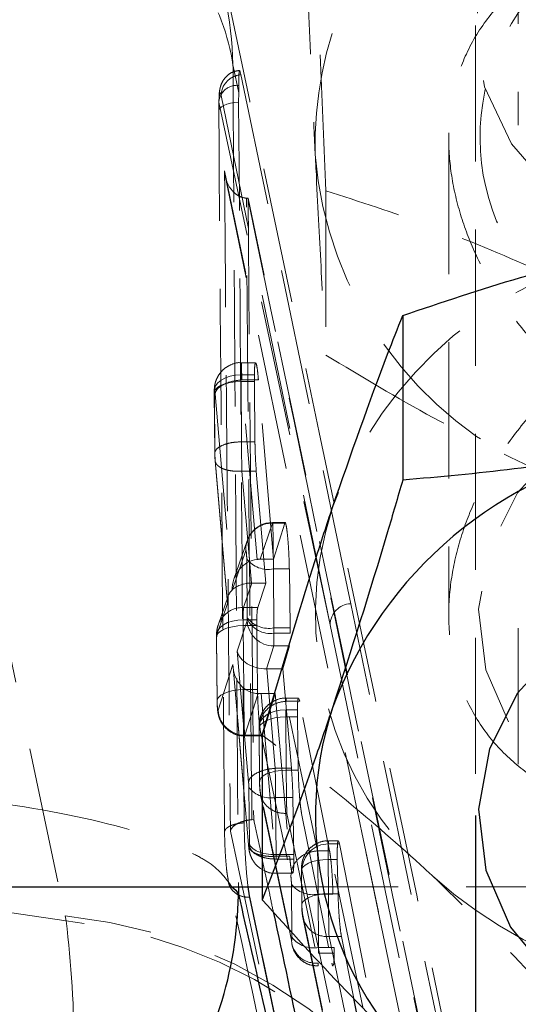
# Model space of a CAD drawing. Header units: millimetres. Extents: x 60 to 704, y 20 to 284.
# Tile 28 of 38: x 303.63 to 308.29, y 257.18 to 266.37. Entities that reach past the tile are written whole.
import ezdxf

# ---------------------------------------------------------------- set-up
doc = ezdxf.new("R2010")
doc.units = ezdxf.units.MM
doc.linetypes.add('HIDDEN', pattern=[1.905, 1.27, -0.635])

msp = doc.modelspace()

# ---------------------------------------------------------------- linework, layer by layer
at = {"color": 7, "linetype": 'HIDDEN', "lineweight": 18}
for p, q in [((301.3719, 270.7494), (304.0588, 258.0058)), ((308.2909, 267.5999), (308.2909, 265.3849)), ((307.8909, 266.3146), (307.8909, 258.9434)), ((305.6794, 265.6868), (305.6264, 265.9355)), ((305.7008, 265.8568), (305.6896, 265.8963)), ((305.6802, 265.7557), (305.6794, 265.6868)), ((305.5161, 265.6628), (306.5333, 260.7217)), ((305.6792, 265.5999), (305.6794, 265.6868)), ((305.4948, 265.6004), (306.5333, 260.7217)), ((307.6409, 265.2635), (307.6409, 260.8125)), ((305.7457, 264.0012), (305.5472, 264.9571)), ((305.5541, 264.9108), (305.7505, 263.9598)), ((306.4946, 264.7728), (306.4946, 263.2375)), ((305.751, 264.7032), (305.7652, 264.7027)), ((305.7652, 264.7027), (305.7667, 264.7027)), ((305.7667, 264.7027), (305.8201, 258.9043)), ((307.473, 256.5253), (305.7667, 264.7027)), ((306.5108, 260.3165), (305.7457, 264.0012)), ((305.838, 263.1678), (305.7035, 263.1678)), ((305.7011, 263.0555), (305.8259, 263.0555)), ((305.7011, 262.9931), (305.7063, 262.4299)), ((305.7011, 262.9931), (305.8258, 262.9931)), ((305.7084, 263.0076), (305.7085, 263.0077)), ((305.8529, 261.3323), (305.7084, 263.0076)), ((305.7085, 263.0077), (305.8639, 263.0077)), ((305.8259, 263.0555), (305.8258, 262.9931)), ((305.8258, 262.9931), (305.8314, 262.4299)), ((306.0033, 261.3336), (305.8639, 263.0077)), ((305.4511, 262.885), (305.4563, 262.3224)), ((305.4521, 262.8761), (305.4521, 262.8868)), ((305.4573, 262.3136), (305.4521, 262.8761)), ((305.4595, 262.8775), (305.6178, 261.0414)), ((305.7063, 262.4299), (305.7063, 262.4299)), ((305.7063, 262.4299), (305.8314, 262.4299)), ((305.4596, 262.2532), (305.574, 260.9366)), ((305.5763, 260.9209), (305.4597, 262.2635)), ((305.7086, 262.1559), (305.7993, 261.1118)), ((305.7086, 262.1559), (305.7087, 262.1559)), ((305.7087, 262.1559), (305.844, 262.1559)), ((305.844, 262.1559), (305.9322, 261.1118)), ((305.9955, 261.6707), (305.8791, 261.3336)), ((305.9955, 261.6707), (306.1089, 261.6707)), ((306.1127, 261.6764), (305.9962, 261.6764)), ((306.1089, 261.6707), (306.0033, 261.3336)), ((305.7592, 261.507), (305.6351, 261.1475)), ((305.6178, 261.0414), (305.7465, 261.4142)), ((305.7545, 261.3376), (305.7596, 260.7873)), ((305.8791, 261.3336), (306.0033, 261.3336)), ((306.0086, 260.6925), (306.0035, 261.2429)), ((306.0035, 261.2429), (306.1525, 261.2429)), ((306.1608, 260.6925), (306.1525, 261.2429)), ((305.8026, 261.1118), (305.7238, 260.8834)), ((305.8026, 261.1118), (305.9322, 261.1118)), ((305.9322, 261.1118), (305.8575, 260.8834)), ((305.5805, 260.9891), (305.4875, 260.7196)), ((305.4748, 260.6268), (305.5763, 260.9209)), ((305.7238, 260.8834), (305.8575, 260.8834)), ((305.7596, 260.7873), (305.7596, 260.7787)), ((305.7581, 260.7577), (305.6667, 260.4757)), ((305.7222, 260.7694), (305.849, 260.7694)), ((305.7222, 260.7139), (305.7277, 260.118)), ((305.7222, 260.7139), (305.8491, 260.7139)), ((305.7596, 260.7787), (305.7581, 260.7577)), ((305.849, 260.7694), (305.8491, 260.7139)), ((305.8491, 260.7139), (305.8555, 260.118)), ((306.0086, 260.6925), (306.1608, 260.6925)), ((306.1612, 260.6434), (306.1608, 260.6925)), ((306.5333, 260.7217), (307.9175, 254.0467)), ((308.2909, 260.6911), (308.2909, 259.0649)), ((305.4722, 260.6057), (305.4777, 260.0098)), ((305.4732, 260.6065), (305.4748, 260.6268)), ((305.4732, 260.5967), (305.4732, 260.6065)), ((305.4787, 260.0009), (305.4732, 260.5967)), ((306.0086, 260.6434), (306.1612, 260.6434)), ((305.9377, 260.3101), (306.0071, 260.5242)), ((306.0071, 260.5242), (306.1539, 260.5242)), ((306.0908, 260.3101), (306.1539, 260.5242)), ((305.6667, 260.4757), (305.7719, 259.2543)), ((305.6259, 260.3509), (305.4868, 259.9248)), ((305.7718, 258.6706), (305.6259, 260.3509)), ((305.627, 260.3264), (305.7718, 258.6602)), ((306.021, 259.3828), (305.9411, 260.3101)), ((305.9411, 260.3101), (306.0908, 260.3101)), ((306.1715, 259.3828), (306.0908, 260.3101)), ((305.7277, 260.118), (305.8555, 260.118)), ((305.7358, 259.6912), (305.8628, 260.0801)), ((305.889, 260.0798), (306.0212, 260.0798)), ((305.889, 260.0798), (306.0209, 258.5618)), ((305.9005, 259.6912), (306.0212, 260.0798)), ((306.0212, 260.0798), (306.1554, 258.5618)), ((306.2389, 260.037), (306.1216, 260.037)), ((306.1236, 260.0084), (306.1237, 260.0084)), ((306.4155, 258.6126), (306.1236, 260.0084)), ((306.1237, 260.0084), (306.2492, 260.0084)), ((306.2492, 260.0084), (306.2409, 260.0355)), ((306.5283, 258.6126), (306.2492, 260.0084)), ((306.1193, 259.9283), (306.2277, 259.9283)), ((306.1193, 259.862), (306.1238, 259.3654)), ((306.1193, 259.862), (306.228, 259.862)), ((306.2277, 259.9283), (306.228, 259.862)), ((306.228, 259.862), (306.2361, 259.3654)), ((305.8746, 259.7706), (306.1665, 258.375)), ((305.735, 259.6849), (305.8962, 259.6849)), ((305.7358, 259.6912), (305.9005, 259.6912)), ((305.8693, 259.7539), (305.8739, 259.2572)), ((305.8702, 259.745), (305.8703, 259.7565)), ((305.8748, 259.2482), (305.8702, 259.745)), ((306.7162, 259.3275), (306.674, 259.5307)), ((306.0209, 259.3828), (306.021, 259.3828)), ((306.021, 259.3828), (306.1715, 259.3828)), ((306.1238, 259.3654), (306.2361, 259.3654)), ((307.9046, 253.6311), (306.7162, 259.3275)), ((306.7251, 259.2867), (307.9064, 253.6218)), ((305.7743, 259.2048), (305.7791, 258.6809)), ((306.1721, 257.7803), (305.8802, 259.176)), ((305.8845, 259.136), (306.1764, 257.7404)), ((306.0282, 258.5772), (306.0233, 259.1101)), ((306.0233, 259.1101), (306.1856, 259.1101)), ((306.1942, 258.5772), (306.1856, 259.1101)), ((306.1292, 258.9608), (306.1292, 258.9608)), ((306.1292, 258.9608), (306.4211, 257.565)), ((306.2669, 258.9608), (306.5501, 257.565)), ((305.8201, 258.9043), (305.8028, 258.9034)), ((305.7791, 258.6809), (305.7791, 258.6601)), ((306.6101, 258.7057), (306.5175, 258.7057)), ((306.5193, 258.6775), (306.62, 258.6775)), ((306.8383, 257.1523), (306.5193, 258.6775)), ((306.6145, 258.699), (306.62, 258.6775)), ((306.62, 258.6775), (306.944, 257.0478)), ((306.0282, 258.5351), (306.0281, 258.5772)), ((306.0281, 258.5772), (306.0282, 258.5772)), ((306.0282, 258.5772), (306.1942, 258.5772)), ((306.1945, 258.5351), (306.1942, 258.5772)), ((306.4155, 258.6125), (306.4155, 258.6126)), ((306.4155, 258.6126), (306.5283, 258.6126)), ((304.0682, 257.9595), (300.3314, 258.5124)), ((306.0209, 258.5618), (306.0208, 258.5617)), ((306.0209, 258.5618), (306.1554, 258.5618)), ((306.0282, 258.5351), (306.1945, 258.5351)), ((306.0282, 258.5351), (306.0282, 258.5351)), ((306.5153, 258.5328), (306.5183, 258.2126)), ((306.5153, 258.5328), (306.6006, 258.5328)), ((306.6074, 258.2126), (306.6006, 258.5328)), ((306.0259, 258.403), (306.1828, 258.403)), ((306.2663, 258.4156), (306.2653, 258.4245)), ((306.2653, 258.4245), (306.2683, 258.1043)), ((306.2663, 258.4156), (306.2703, 258.4397)), ((306.2693, 258.0954), (306.2663, 258.4156)), ((306.2703, 258.4397), (306.6718, 256.5199)), ((306.1718, 258.3025), (306.1764, 257.8058)), ((305.8999, 258.2755), (314.3316, 258.2755)), ((306.4254, 257.7111), (306.4208, 258.2077)), ((306.4208, 258.2077), (306.5598, 258.2077)), ((306.5183, 258.2126), (306.6074, 258.2126)), ((305.7816, 258.1788), (305.7817, 258.1785)), ((305.7816, 258.1788), (305.7827, 258.1788)), ((306.2741, 258.0289), (306.2693, 258.0954)), ((306.4632, 257.1251), (306.2741, 258.0289)), ((304.0588, 258.0058), (304.0682, 257.9595)), ((306.2784, 257.989), (306.4636, 257.1038)), ((306.1764, 257.8058), (306.1764, 257.7961)), ((306.5231, 257.8137), (306.6901, 257.0152)), ((306.5231, 257.8137), (306.6388, 257.8137)), ((306.7552, 257.2343), (306.6388, 257.8137)), ((306.4254, 257.7111), (306.5703, 257.7111)), ((306.4254, 257.6573), (306.571, 257.6573)), ((306.571, 257.6573), (306.5703, 257.7111))]:
    msp.add_line(p, q, dxfattribs=at)
at = {"color": 7, "linetype": 'Continuous', "lineweight": 25}
for p, q in [((307.2109, 263.6072), (307.2109, 262.0719)), ((305.8999, 259.6916), (305.8999, 258.1563)), ((307.8909, 258.9434), (307.8909, 237.8803)), ((303.5159, 258.2755), (305.8999, 258.2755)), ((305.7801, 258.1915), (305.7676, 258.2755)), ((305.7827, 258.1788), (305.7801, 258.1915)), ((307.8909, 248.2685), (305.7827, 258.1788)), ((306.7991, 257.0157), (306.7552, 257.2343))]:
    msp.add_line(p, q, dxfattribs=at)
at = {"color": 8, "linetype": 'Continuous', "lineweight": 25}
msp.add_line((305.6765, 258.2755), (305.677, 258.2087), dxfattribs=at)
at = {"color": 7, "linetype": 'HIDDEN', "lineweight": 18, "flags": 128}
for points in [[(310.3909, 264.1043), (309.7438, 264.1796), (309.1409, 264.4005), (308.6231, 264.7517), (308.2258, 265.2095), (307.9761, 265.7425), (307.8909, 266.3146), (307.9761, 266.8866), (308.2258, 267.4197), (308.6231, 267.8775), (309.1409, 268.2287), (309.7438, 268.4495), (310.3909, 268.5249), (311.0379, 268.4495), (311.6409, 268.2287), (312.1587, 267.8775), (312.556, 267.4197), (312.8057, 266.8866), (312.8909, 266.3146), (312.8057, 265.7425), (312.556, 265.2095), (312.1587, 264.7517), (311.6409, 264.4005), (311.0379, 264.1796), (310.3909, 264.1043)], [(306.726, 260.9189), (306.6959, 261.0638), (306.5652, 261.693), (306.0427, 264.2091), (305.7008, 265.8568)], [(305.4938, 265.5052), (305.4945, 265.5222), (305.5029, 265.5389), (305.5187, 265.5546), (305.5413, 265.5687), (305.5699, 265.5807), (305.6032, 265.5901), (305.6401, 265.5966), (305.6792, 265.5999)], [(305.7011, 263.0555), (305.6497, 263.0527), (305.6004, 263.0432), (305.5555, 263.0275), (305.5168, 263.0063), (305.486, 262.9804), (305.4644, 262.951), (305.4529, 262.9194), (305.4521, 262.8868)], [(305.7011, 262.9931), (305.6496, 262.9904), (305.6003, 262.9834), (305.5554, 262.9722), (305.5167, 262.9573), (305.4859, 262.9395), (305.4643, 262.9194), (305.4529, 262.898), (305.4521, 262.8761)], [(309.6894, 258.7175), (310.3266, 258.6284), (310.9682, 258.6881), (311.5705, 258.8926), (312.0923, 259.228), (312.4982, 259.6713), (312.7605, 260.1924), (312.8613, 260.7557), (312.7938, 261.323), (312.5625, 261.8554), (312.1832, 262.3168), (311.6818, 262.6756), (311.0924, 262.9075), (310.4552, 262.9967), (309.8136, 262.9369), (309.2113, 262.7324), (308.6895, 262.3971), (308.2836, 261.9538), (308.0213, 261.4327), (307.9205, 260.8693), (307.988, 260.3021), (308.2193, 259.7697), (308.5986, 259.3083), (309.1, 258.9494), (309.6894, 258.7175)], [(307.6769, 256.3403), (307.4285, 257.5365), (306.726, 260.9189)], [(305.7222, 260.7694), (305.6707, 260.7666), (305.6215, 260.7574), (305.5765, 260.7422), (305.5378, 260.7217), (305.507, 260.6968), (305.4854, 260.6684), (305.474, 260.6379), (305.4732, 260.6065)], [(305.4732, 260.5967), (305.474, 260.6187), (305.4854, 260.6402), (305.507, 260.6603), (305.5378, 260.6781), (305.5765, 260.693), (305.6214, 260.7042), (305.6707, 260.7113), (305.7222, 260.7139)], [(305.4787, 260.0009), (305.4795, 260.0228), (305.4909, 260.0443), (305.5125, 260.0643), (305.5433, 260.0822), (305.582, 260.097), (305.627, 260.1082), (305.6762, 260.1153), (305.7277, 260.118)], [(305.8702, 259.745), (305.871, 259.7669), (305.8825, 259.7883), (305.904, 259.8084), (305.9349, 259.8262), (305.9736, 259.8411), (306.0185, 259.8523), (306.0678, 259.8594), (306.1193, 259.862)], [(305.8703, 259.7565), (305.8711, 259.7898), (305.8826, 259.822), (305.9042, 259.852), (305.935, 259.8783), (305.9737, 259.8999), (306.0186, 259.9158), (306.0678, 259.9255), (306.1193, 259.9283)], [(305.8748, 259.2482), (305.8756, 259.2702), (305.8871, 259.2916), (305.9086, 259.3117), (305.9394, 259.3296), (305.9782, 259.3444), (306.0231, 259.3556), (306.0724, 259.3627), (306.1238, 259.3654)], [(306.2653, 258.4245), (306.2671, 258.4375), (306.2785, 258.459), (306.3001, 258.4791), (306.3309, 258.497), (306.3696, 258.5118), (306.4146, 258.523), (306.4638, 258.5301), (306.5153, 258.5328)], [(306.2693, 258.0954), (306.2701, 258.1173), (306.2815, 258.1388), (306.3031, 258.1589), (306.3339, 258.1768), (306.3726, 258.1916), (306.4175, 258.2028), (306.4668, 258.2099), (306.5183, 258.2126)]]:
    msp.add_lwpolyline(points, dxfattribs=at)
at = {"color": 7, "linetype": 'Continuous', "lineweight": 25, "flags": 128}
msp.add_lwpolyline([(311.5705, 257.0235), (312.0923, 257.3588), (312.4982, 257.8021), (312.7605, 258.3232), (312.8613, 258.8866), (312.7938, 259.4538), (312.5625, 259.9862), (312.1832, 260.4476), (311.6818, 260.8065), (311.0924, 261.0384), (310.4552, 261.1275), (309.8136, 261.0678), (309.2113, 260.8633), (308.6895, 260.5279), (308.2836, 260.0846), (308.0213, 259.5635), (307.9205, 259.0002), (307.988, 258.433), (308.2193, 257.9005), (308.5986, 257.4391), (309.1, 257.0803)], dxfattribs=at)
at = {"color": 7, "linetype": 'HIDDEN', "lineweight": 18}
for centre, radius, start, end in [((309.7615, 265.2135), 3.3684, 129.82353, 181.7535), ((309.994, 265.2723), 2.0606, 114.55466, 215.0061), ((305.6626, 265.5884), 0.1683, 84.01312, 175.90415), ((309.9195, 265.3835), 3.5354, 184.42949, 247.08096), ((310.1458, 260.4841), 3.8296, 100.37017, 159.6419), ((309.6535, 260.812), 3.2568, 162.03825, 228.36889), ((305.9897, 261.4273), 0.2435, 88.62581, 183.08006), ((305.9562, 261.4933), 0.2548, 217.66617, 280.6985), ((305.7179, 260.6399), 0.2435, 88.62412, 183.08012), ((306.7344, 260.7179), 0.2012, 92.41232, 178.90039), ((305.9613, 260.9429), 0.2548, 217.65169, 280.69742), ((306.0089, 260.7757), 0.2515, 184.08648, 269.58311), ((305.9742, 260.8769), 0.236, 204.5935, 278.3958), ((305.7376, 259.9426), 0.2515, 184.07366, 269.58299), ((305.976, 259.3605), 0.2548, 217.66721, 280.69742), ((306.5191, 258.4284), 0.2491, 89.95576, 177.38683), ((306.3736, 258.4582), 0.2549, 217.65426, 280.66775), ((310.3852, 261.611), 4.3401, 228.15652, 282.51111), ((306.5024, 258.0414), 0.2286, 183.11588, 275.19969), ((303.5971, 253.3822), 4.6465, 3.7406, 84.29816), ((303.5758, 253.2852), 4.7002, 12.22121, 83.98645), ((306.4004, 257.7927), 0.2286, 183.11575, 275.19907), ((306.3781, 257.9614), 0.2548, 217.64689, 280.69706)]:
    msp.add_arc(centre, radius, start, end, dxfattribs=at)
at = {"color": 7, "linetype": 'Continuous', "lineweight": 25}
for centre, radius, start, end in [((310.1458, 258.6149), 3.8296, 100.37017, 159.6419), ((309.6535, 258.9428), 3.2568, 162.03825, 228.36889)]:
    msp.add_arc(centre, radius, start, end, dxfattribs=at)
at = {"color": 7, "linetype": 'HIDDEN', "lineweight": 18}
for centre, major_axis, ratio, start_param, end_param in [((305.7056, 262.8655), (-0.0023, 0.3014), 0.013077, 0.888809, 1.13354), ((305.8669, 261.0527), (0.0345, 0.279), 0.883974, 0.194999, 1.719779), ((305.8843, 261.1031), (0.2491, -0.0299), 0.917376, 1.700988, 1.805836), ((305.8253, 260.9322), (0.2509, -0.031), 0.705376, 1.761103, 3.377446), ((305.727, 260.5842), (-0.0025, 0.3049), 0.013809, 0.194358, 0.918013), ((305.7269, 260.5855), (-0.0024, 0.3031), 0.013433, 0.919164, 1.13303), ((306.0038, 260.8218), (-0.0025, 0.3051), 0.013832, 4.087681, 4.274671), ((306.0039, 260.8211), (-0.0024, 0.3033), 0.013471, 3.346681, 4.085942), ((305.9157, 260.4869), (0.2509, -0.0287), 0.695252, 3.368014, 4.879271), ((305.8749, 260.3621), (0.0322, 0.2806), 0.880023, 1.711405, 3.222741), ((305.9355, 260.2571), (0.2508, 0.0012), 0.211198, 1.547407, 1.560842), ((305.8948, 260.1326), (0.2508, 0.0013), 0.210497, 4.583154, 4.688162), ((306.1238, 259.7345), (-0.0023, 0.3013), 0.013045, 0.871946, 1.133609), ((306.0281, 258.6922), (0.25, 0.0013), 0.459713, 3.227748, 4.709859), ((306.5197, 258.4057), (-0.0023, 0.3), 0.012773, 5.845991, 7.416426), ((306.5227, 258.0855), (-0.0023, 0.3), 0.012773, 1.13324, 2.704417), ((306.4205, 257.8404), (-0.0025, 0.3052), 0.013856, 4.068709, 4.274626)]:
    msp.add_ellipse(centre, major_axis=major_axis, ratio=ratio, start_param=start_param, end_param=end_param, dxfattribs=at)
for points, knots in [([(306.4946, 264.7728), (306.4772, 265.1751), (306.4422, 265.9884), (306.3902, 267.0847), (306.3405, 268.0463), (306.3101, 268.5821), (306.2947, 268.8525)], [0, 0, 0, 0, 0.264595, 0.534927, 0.765333, 1, 1, 1, 1]), ([(304.2162, 267.8005), (304.2219, 267.7979), (304.6923, 267.5853), (305.0184, 267.1886), (305.461, 266.5594), (305.5876, 266.2172), (305.626, 265.9383), (305.6264, 265.9355)], [0, 0, 0, 0, 0.0061445, 0.5024208, 0.5934086, 0.995826, 1, 1, 1, 1]), ([(306.2947, 267.3172), (306.3109, 266.9393), (306.3437, 266.1765), (306.3776, 265.4679), (306.3946, 265.1104)], [0, 0, 0, 0, 0.495458, 1, 1, 1, 1]), ([(313.1409, 265.2635), (313.1347, 265.3853), (313.1221, 265.6327), (313.0219, 265.9687), (312.866, 266.2722), (312.6525, 266.5391), (312.3811, 266.7704), (312.046, 266.9663), (311.6467, 267.1215), (311.2243, 267.2208), (310.8063, 267.274), (310.417, 267.2913), (310.0232, 267.2778), (309.6439, 267.2337), (309.2823, 267.1586), (308.9321, 267.048), (308.5964, 266.893), (308.2796, 266.6797), (308.0047, 266.4034), (307.7986, 266.0696), (307.6716, 265.6903), (307.6291, 265.3029), (307.659, 264.9088), (307.7478, 264.5321), (307.8932, 264.1597), (308.0933, 263.7952), (308.3521, 263.4419), (308.6771, 263.1067), (309.0661, 262.8077), (309.4828, 262.6006), (309.7803, 262.4922), (309.9218, 262.4745), (309.9346, 262.4729)], [0, 0, 0, 0, 0.032679, 0.06639, 0.09905, 0.13254, 0.167638, 0.203562, 0.242395, 0.282491, 0.312593, 0.343542, 0.37366, 0.404671, 0.434756, 0.465493, 0.500489, 0.536294, 0.575266, 0.615525, 0.651726, 0.689294, 0.7211, 0.75386, 0.785351, 0.817597, 0.852406, 0.888029, 0.926705, 0.966594, 0.996986, 1, 1, 1, 1]), ([(305.6264, 265.9355), (305.6263, 265.9403), (305.6155, 266.3689), (305.5155, 266.7878), (305.4167, 267.2021)], [0, 0, 0, 0, 0.011215, 1, 1, 1, 1]), ([(307.7478, 256.2791), (307.7007, 256.5014), (306.9552, 260.0251), (306.2156, 263.5464), (305.5227, 266.8455)], [0, 0, 0, 0, 0.063088, 1, 1, 1, 1]), ([(305.6264, 265.9355), (305.6341, 264.6416), (305.6492, 262.0875), (305.6675, 259.5349), (305.6765, 258.2755)], [0, 0, 0, 0, 0.506613, 1, 1, 1, 1]), ([(305.6874, 265.8959), (305.6656, 265.8923), (305.6239, 265.8852), (305.5742, 265.8512), (305.5398, 265.8127), (305.519, 265.7745), (305.5077, 265.7408), (305.5008, 265.7067), (305.4965, 265.6719), (305.4957, 265.6309), (305.4952, 265.6089)], [0, 0, 0, 0, 0.142815, 0.273982, 0.385786, 0.483928, 0.570855, 0.662297, 0.819106, 1, 1, 1, 1]), ([(305.5161, 265.6627), (305.519, 265.6875), (305.5246, 265.7371), (305.5713, 265.8012), (305.6334, 265.8435), (305.6802, 265.8528), (305.7008, 265.8568)], [0, 0, 0, 0, 0.264528, 0.529055, 0.793583, 1, 1, 1, 1]), ([(305.6882, 265.8925), (305.6864, 265.8909), (305.6822, 265.8872), (305.6811, 265.828), (305.6804, 265.7729), (305.6802, 265.7557)], [0, 0, 0, 0, 0.347995, 0.796745, 1, 1, 1, 1]), ([(305.4948, 265.6004), (305.4952, 265.6101), (305.4965, 265.6434), (305.5006, 265.6806), (305.5076, 265.6948), (305.5133, 265.6735), (305.5161, 265.6628)], [0, 0, 0, 0, 0.121277, 0.41349, 0.70709, 1, 1, 1, 1]), ([(305.4938, 265.5052), (305.4938, 265.5352), (305.4938, 265.5695), (305.4947, 265.5969), (305.4948, 265.6004)], [0, 0, 0, 0, 0.872725, 1, 1, 1, 1]), ([(305.7307, 258.8736), (305.7297, 258.9959), (305.7244, 259.6079), (305.7058, 261.85), (305.6908, 263.9697), (305.6792, 265.5999)], [0, 0, 0, 0, 0.054586, 0.272931, 1, 1, 1, 1]), ([(305.5477, 258.7781), (305.5466, 258.9006), (305.5411, 259.5126), (305.5216, 261.7549), (305.5059, 263.8748), (305.4938, 265.5052)], [0, 0, 0, 0, 0.054587, 0.272933, 1, 1, 1, 1]), ([(306.3946, 265.1104), (306.397, 265.0623), (306.4149, 264.6977), (306.4488, 264.0438), (306.4792, 263.5079), (306.4946, 263.2375)], [0, 0, 0, 0, 0.070047, 0.530762, 1, 1, 1, 1]), ([(305.5472, 264.9571), (305.5557, 263.9323), (305.5726, 261.8788), (305.5924, 259.8253), (305.6024, 258.7966)], [0, 0, 0, 0, 0.499048, 1, 1, 1, 1]), ([(305.751, 264.7032), (305.7319, 264.7065), (305.6939, 264.713), (305.6381, 264.7498), (305.5848, 264.8131), (305.5561, 264.8876), (305.5485, 264.9393), (305.5473, 264.9562), (305.5472, 264.9571)], [0, 0, 0, 0, 0.157219, 0.313515, 0.542512, 0.851212, 0.992133, 1, 1, 1, 1]), ([(310.5908, 262.886), (310.2353, 263.098), (309.5165, 263.5265), (308.4516, 264.0527), (307.4336, 264.4693), (306.8095, 264.671), (306.4946, 264.7728)], [0, 0, 0, 0, 0.264595, 0.534927, 0.765333, 1, 1, 1, 1]), ([(305.8028, 258.9034), (305.8028, 258.9037), (305.7932, 259.8709), (305.7751, 261.804), (305.7588, 263.7369), (305.751, 264.703), (305.751, 264.7032)], [0, 0, 0, 0, 0.000156, 0.50028, 0.999922, 1, 1, 1, 1]), ([(305.7652, 264.7027), (306.1492, 262.8525), (306.918, 259.1478), (307.6921, 255.4413), (308.08, 253.5855), (308.08, 253.5853)], [0, 0, 0, 0, 0.499409, 0.999939, 1, 1, 1, 1]), ([(310.3909, 258.7898), (310.2535, 258.7931), (309.9742, 258.7998), (309.5715, 258.8541), (309.1907, 258.9415), (308.8319, 259.0681), (308.4968, 259.2414), (308.1915, 259.4729), (307.9341, 259.7681), (307.7517, 260.1161), (307.6505, 260.5034), (307.6308, 260.8912), (307.6802, 261.2824), (307.7857, 261.6567), (307.9473, 262.0264), (308.165, 262.3889), (308.4427, 262.7376), (308.7872, 263.0638), (309.1952, 263.3443), (309.623, 263.5351), (310.0431, 263.6366), (310.4307, 263.6632), (310.8207, 263.6224), (311.1965, 263.5179), (311.5553, 263.3546), (311.904, 263.1311), (312.2374, 262.8436), (312.5489, 262.4865), (312.815, 262.0729), (313.0088, 261.632), (313.1222, 261.1878), (313.1526, 260.7835), (313.1123, 260.4126), (313.0147, 260.0892), (312.8608, 259.7974), (312.6515, 259.5363), (312.3828, 259.3068), (312.0476, 259.1105), (311.6483, 258.9549), (311.2226, 258.8552), (310.7965, 258.7994), (310.5274, 258.793), (310.3909, 258.7898)], [0, 0, 0, 0, 0.02327, 0.0473215, 0.0705672, 0.0943648, 0.1202313, 0.1467179, 0.1749553, 0.2041704, 0.2298177, 0.2564146, 0.2791937, 0.3026275, 0.3256587, 0.349232, 0.3749143, 0.40121, 0.4293945, 0.4585246, 0.4801712, 0.5024314, 0.5240868, 0.5463651, 0.5683277, 0.5907608, 0.6164311, 0.6427081, 0.6709525, 0.700154, 0.72607, 0.7529552, 0.7758433, 0.7994022, 0.8223169, 0.8457755, 0.8712292, 0.8972843, 0.9253974, 0.9544237, 0.976875, 1, 1, 1, 1]), ([(305.7038, 263.1665), (305.7012, 263.1669), (305.6674, 263.1725), (305.6078, 263.1524), (305.5419, 263.1131), (305.4989, 263.0656), (305.4728, 263.0191), (305.4588, 262.9766), (305.4529, 262.9406), (305.4513, 262.9137), (305.4511, 262.8992), (305.451, 262.8936)], [0, 0, 0, 0, 0.0187873, 0.24147, 0.4159753, 0.5619729, 0.6866302, 0.7917524, 0.8764332, 0.9522466, 1, 1, 1, 1]), ([(305.7085, 263.0077), (305.7085, 263.0078), (305.7081, 263.0341), (305.7071, 263.0862), (305.7055, 263.1432), (305.7038, 263.1715), (305.7026, 263.166), (305.701, 263.1275), (305.7022, 263.0819), (305.7011, 263.0555), (305.7011, 263.0555)], [0, 0, 0, 0, 0.000101, 0.150853, 0.322525, 0.491938, 0.659996, 0.82897, 0.999898, 1, 1, 1, 1]), ([(306.4946, 263.2375), (306.8272, 263.0377), (307.4985, 262.6343), (308.1925, 262.2972), (308.5427, 262.1272)], [0, 0, 0, 0, 0.495458, 1, 1, 1, 1]), ([(305.838, 263.1653), (305.836, 263.1639), (305.8316, 263.1609), (305.8275, 263.1194), (305.8264, 263.0751), (305.8259, 263.0555)], [0, 0, 0, 0, 0.318149, 0.699028, 1, 1, 1, 1]), ([(305.8639, 263.0077), (305.8613, 263.0363), (305.856, 263.0935), (305.8471, 263.1508), (305.8418, 263.1618), (305.8391, 263.1673)], [0, 0, 0, 0, 0.333213, 0.666401, 1, 1, 1, 1]), ([(305.7084, 263.0076), (305.6804, 263.0045), (305.6243, 262.9981), (305.5497, 262.9726), (305.493, 262.9387), (305.4701, 262.9103), (305.4616, 262.8899), (305.4604, 262.8829), (305.4595, 262.8775)], [0, 0, 0, 0, 0.22115, 0.442301, 0.663451, 0.884602, 0.91256, 1, 1, 1, 1]), ([(305.4511, 262.9025), (305.4511, 262.901), (305.451, 262.8953), (305.4511, 262.8893), (305.4511, 262.8849)], [0, 0, 0, 0, 0.257456, 1, 1, 1, 1]), ([(305.4521, 262.8868), (305.4522, 262.8911), (305.4525, 262.8996), (305.4535, 262.9062), (305.4549, 262.9072), (305.4565, 262.902), (305.4581, 262.8918), (305.459, 262.882), (305.4595, 262.8775)], [0, 0, 0, 0, 0.166456, 0.332842, 0.501114, 0.673237, 0.848803, 1, 1, 1, 1]), ([(305.7063, 262.4299), (305.6782, 262.4285), (305.6219, 262.4257), (305.5471, 262.407), (305.4902, 262.3798), (305.4624, 262.3509), (305.4554, 262.3283), (305.4568, 262.3175), (305.4573, 262.3136)], [0, 0, 0, 0, 0.203215, 0.40643, 0.609645, 0.812861, 0.93134, 1, 1, 1, 1]), ([(305.7063, 262.4299), (305.7063, 262.4299), (305.7063, 262.4023), (305.7065, 262.362), (305.707, 262.2959), (305.7076, 262.2314), (305.7083, 262.1807), (305.7087, 262.1559), (305.7087, 262.1559)], [0, 0, 0, 0, 0.000212, 0.320884, 0.435627, 0.701914, 0.999788, 1, 1, 1, 1]), ([(305.8314, 262.4299), (305.8318, 262.4066), (305.8327, 262.3512), (305.8368, 262.2535), (305.8416, 262.1888), (305.844, 262.1559)], [0, 0, 0, 0, 0.262495, 0.625374, 1, 1, 1, 1]), ([(305.4562, 262.3344), (305.4563, 262.3261), (305.4564, 262.3067), (305.4576, 262.2776), (305.4591, 262.2602), (305.4596, 262.2539)], [0, 0, 0, 0, 0.321451, 0.757181, 1, 1, 1, 1]), ([(305.4597, 262.2635), (305.4593, 262.2683), (305.4586, 262.2773), (305.458, 262.2893), (305.4575, 262.3014), (305.4574, 262.3084), (305.4573, 262.3136)], [0, 0, 0, 0, 0.2994842, 0.5704847, 0.6862732, 1, 1, 1, 1]), ([(305.7086, 262.1559), (305.6918, 262.1552), (305.6582, 262.1539), (305.6099, 262.1581), (305.5656, 262.1667), (305.5272, 262.1798), (305.4961, 262.1968), (305.4738, 262.217), (305.4603, 262.2395), (305.4599, 262.2555), (305.4597, 262.2635)], [0, 0, 0, 0, 0.125, 0.25, 0.375, 0.5, 0.625, 0.75, 0.875, 1, 1, 1, 1]), ([(305.9965, 261.673), (305.9752, 261.6728), (305.926, 261.6724), (305.86, 261.6401), (305.8075, 261.5946), (305.7785, 261.5522), (305.7653, 261.5237), (305.7611, 261.5122), (305.7601, 261.5097)], [0, 0, 0, 0, 0.206112, 0.475963, 0.693987, 0.879776, 0.973128, 1, 1, 1, 1]), ([(306.0035, 261.2429), (306.0035, 261.243), (306.0035, 261.2738), (306.0032, 261.3413), (306.0023, 261.4441), (306.0009, 261.5405), (305.9994, 261.617), (305.9977, 261.6663), (305.9964, 261.6797), (305.9957, 261.6743), (305.9955, 261.6707), (305.9955, 261.6707)], [0, 0, 0, 0, 0.0000899, 0.1527706, 0.3079937, 0.4545388, 0.6152697, 0.7651597, 0.9174489, 0.9999101, 1, 1, 1, 1]), ([(306.1525, 261.2429), (306.1518, 261.2753), (306.1503, 261.3401), (306.1447, 261.4446), (306.1374, 261.5401), (306.1288, 261.6169), (306.1201, 261.6661), (306.1133, 261.6806), (306.11, 261.6733), (306.1089, 261.6707)], [0, 0, 0, 0, 0.152615, 0.30522, 0.457594, 0.611822, 0.764872, 0.918856, 1, 1, 1, 1]), ([(305.7465, 261.4142), (305.7467, 261.4146), (305.7474, 261.4159), (305.7487, 261.4134), (305.7503, 261.4044), (305.7519, 261.3909), (305.7532, 261.3737), (305.7542, 261.3551), (305.7544, 261.3434), (305.7545, 261.3376)], [0, 0, 0, 0, 0.0814593, 0.2357464, 0.3859431, 0.5441552, 0.6941835, 0.8470913, 1, 1, 1, 1]), ([(305.8575, 260.8834), (305.8555, 260.8735), (305.8515, 260.8537), (305.8495, 260.804), (305.8491, 260.7733), (305.849, 260.7694)], [0, 0, 0, 0, 0.4654895, 0.9310244, 1, 1, 1, 1]), ([(305.4881, 260.7214), (305.4834, 260.7049), (305.4758, 260.6785), (305.4728, 260.6454), (305.4724, 260.6284), (305.4722, 260.6206)], [0, 0, 0, 0, 0.471707, 0.75881, 1, 1, 1, 1]), ([(305.4722, 260.6212), (305.4722, 260.6199), (305.4721, 260.6148), (305.4722, 260.6096), (305.4722, 260.6057)], [0, 0, 0, 0, 0.255843, 1, 1, 1, 1]), ([(305.7277, 260.118), (305.7277, 260.118), (305.7277, 260.0872), (305.7281, 260.0192), (305.7289, 259.9185), (305.7304, 259.8227), (305.7318, 259.746), (305.7336, 259.6955), (305.7349, 259.6815), (305.7356, 259.6872), (305.7358, 259.6912), (305.7358, 259.6912)], [0, 0, 0, 0, 0.00009, 0.152213, 0.308389, 0.443163, 0.610972, 0.7582, 0.911937, 0.99991, 1, 1, 1, 1]), ([(305.8555, 260.118), (305.8561, 260.0858), (305.8573, 260.0213), (305.8628, 259.9175), (305.8702, 259.822), (305.879, 259.7456), (305.8882, 259.6942), (305.8936, 259.6884), (305.8962, 259.6856)], [0, 0, 0, 0, 0.166491, 0.332959, 0.498688, 0.669084, 0.836974, 1, 1, 1, 1]), ([(305.4779, 260.0065), (305.478, 260.0004), (305.4781, 259.9831), (305.4801, 259.95), (305.4837, 259.9121), (305.4913, 259.8706), (305.5117, 259.8165), (305.5512, 259.7586), (305.6187, 259.7091), (305.6853, 259.6836), (305.7248, 259.6876), (305.7348, 259.6886)], [0, 0, 0, 0, 0.0407952, 0.1172785, 0.2021861, 0.3111095, 0.408777, 0.5674855, 0.7494136, 0.9360172, 1, 1, 1, 1]), ([(305.4868, 259.9248), (305.4866, 259.9243), (305.4859, 259.9229), (305.4845, 259.9256), (305.4828, 259.9347), (305.4813, 259.9486), (305.4799, 259.9657), (305.479, 259.9838), (305.4788, 259.9952), (305.4787, 260.0009)], [0, 0, 0, 0, 0.086599, 0.243213, 0.393103, 0.558565, 0.702001, 0.850974, 1, 1, 1, 1]), ([(306.1219, 260.0348), (306.1172, 260.0355), (306.0817, 260.0408), (306.0214, 260.0197), (305.9569, 259.9795), (305.9151, 259.932), (305.8898, 259.8856), (305.8765, 259.8434), (305.8709, 259.8078), (305.8695, 259.783), (305.8693, 259.7705), (305.8692, 259.7669)], [0, 0, 0, 0, 0.0337823, 0.2555213, 0.4301109, 0.5766003, 0.7016567, 0.8064732, 0.8909245, 0.9691986, 1, 1, 1, 1]), ([(305.8746, 259.7706), (305.8756, 259.7866), (305.8781, 259.8294), (305.9077, 259.8952), (305.965, 259.9559), (306.0396, 259.9978), (306.0956, 260.0049), (306.1236, 260.0084)], [0, 0, 0, 0, 0.1343098, 0.3592668, 0.5728446, 0.7864223, 1, 1, 1, 1]), ([(306.1237, 260.0084), (306.1237, 260.0084), (306.1231, 260.0216), (306.1224, 260.0377), (306.1218, 260.0341), (306.1216, 260.0331)], [0, 0, 0, 0, 0.000452, 0.707721, 1, 1, 1, 1]), ([(306.2389, 260.0334), (306.2372, 260.0331), (306.2331, 260.0323), (306.2291, 259.9943), (306.2281, 259.9492), (306.2277, 259.9283)], [0, 0, 0, 0, 0.277735, 0.665771, 1, 1, 1, 1]), ([(305.8694, 259.773), (305.8693, 259.7713), (305.8692, 259.7651), (305.8692, 259.7586), (305.8693, 259.7538)], [0, 0, 0, 0, 0.258501, 1, 1, 1, 1]), ([(305.8703, 259.7565), (305.8704, 259.7608), (305.8707, 259.7692), (305.8717, 259.7755), (305.8731, 259.7765), (305.8741, 259.7725), (305.8746, 259.7706)], [0, 0, 0, 0, 0.252257, 0.50441, 0.75941, 1, 1, 1, 1]), ([(307.4899, 258.3778), (307.4522, 258.4127), (307.1668, 258.6769), (306.6287, 259.1416), (306.1443, 259.5072), (305.8999, 259.6916)], [0, 0, 0, 0, 0.0700474, 0.5307624, 1, 1, 1, 1]), ([(305.7719, 259.2543), (305.7728, 259.2592), (305.7739, 259.2661), (305.7824, 259.2862), (305.8055, 259.3145), (305.8622, 259.348), (305.9368, 259.3733), (305.9929, 259.3797), (306.0209, 259.3828)], [0, 0, 0, 0, 0.083181, 0.11516, 0.33637, 0.55758, 0.77879, 1, 1, 1, 1]), ([(306.0233, 259.1101), (306.0233, 259.1101), (306.0233, 259.1333), (306.023, 259.1908), (306.0223, 259.2864), (306.0214, 259.3526), (306.0209, 259.3828), (306.0209, 259.3828)], [0, 0, 0, 0, 0.000213, 0.272358, 0.636034, 0.999787, 1, 1, 1, 1]), ([(306.1238, 259.3654), (306.1238, 259.3654), (306.1239, 259.3345), (306.1242, 259.2679), (306.1251, 259.1654), (306.1264, 259.0709), (306.1279, 259.0017), (306.1288, 258.971), (306.1292, 258.9609), (306.1292, 258.9608)], [0, 0, 0, 0, 0.000126, 0.214446, 0.425498, 0.636288, 0.849553, 0.999874, 1, 1, 1, 1]), ([(306.1856, 259.1101), (306.185, 259.1332), (306.1838, 259.1884), (306.1792, 259.2857), (306.1741, 259.3502), (306.1715, 259.3828)], [0, 0, 0, 0, 0.262353, 0.626876, 1, 1, 1, 1]), ([(306.2361, 259.3654), (306.237, 259.3331), (306.2386, 259.2684), (306.2444, 259.164), (306.2521, 259.0691), (306.26, 258.9994), (306.265, 258.9718), (306.2669, 258.9608)], [0, 0, 0, 0, 0.213417, 0.426796, 0.641153, 0.857034, 1, 1, 1, 1]), ([(305.7719, 259.2543), (305.7724, 259.2484), (305.7732, 259.2366), (305.774, 259.219), (305.7742, 259.2089), (305.7743, 259.2048)], [0, 0, 0, 0, 0.370529, 0.740577, 1, 1, 1, 1]), ([(305.874, 259.2559), (305.874, 259.2498), (305.874, 259.2417), (305.8745, 259.2329), (305.8746, 259.2308)], [0, 0, 0, 0, 0.757361, 1, 1, 1, 1]), ([(305.8746, 259.2308), (305.8751, 259.2204), (305.8762, 259.1963), (305.8792, 259.1654), (305.8822, 259.1491), (305.8834, 259.1429)], [0, 0, 0, 0, 0.318278, 0.741212, 1, 1, 1, 1]), ([(305.8802, 259.176), (305.8798, 259.1781), (305.8789, 259.1832), (305.8774, 259.1961), (305.8761, 259.2131), (305.8752, 259.2314), (305.8749, 259.2427), (305.8748, 259.2482)], [0, 0, 0, 0, 0.152805, 0.371297, 0.584932, 0.795346, 1, 1, 1, 1]), ([(301.5124, 259.1939), (302.0079, 259.1738), (303.0546, 259.1313), (304.3923, 258.9145), (305.0985, 258.6763), (305.4876, 258.4575), (305.5617, 258.3522), (305.6156, 258.2755)], [0, 0, 0, 0, 0.2404112, 0.5077427, 0.783361, 0.8423411, 1, 1, 1, 1]), ([(306.1292, 258.9608), (306.1012, 258.9623), (306.0452, 258.9652), (305.9706, 259.0014), (305.9131, 259.0579), (305.8842, 259.1203), (305.8812, 259.1615), (305.8802, 259.176)], [0, 0, 0, 0, 0.215874, 0.431747, 0.647621, 0.8768, 1, 1, 1, 1]), ([(305.5477, 258.7781), (305.5473, 258.7841), (305.5464, 258.7961), (305.5562, 258.8137), (305.5737, 258.8302), (305.5989, 258.8449), (305.6306, 258.8572), (305.6674, 258.8664), (305.7016, 258.8716), (305.7231, 258.873), (305.7307, 258.8735)], [0, 0, 0, 0, 0.132514, 0.265028, 0.397541, 0.530055, 0.662569, 0.795082, 0.927596, 1, 1, 1, 1]), ([(305.6024, 258.7966), (305.6025, 258.7969), (305.6035, 258.8028), (305.6105, 258.8223), (305.638, 258.8517), (305.6911, 258.8789), (305.7462, 258.8961), (305.7839, 258.901), (305.8028, 258.9034)], [0, 0, 0, 0, 0.007783, 0.140292, 0.459153, 0.690961, 0.844979, 1, 1, 1, 1]), ([(305.7676, 258.2755), (305.7664, 258.2831), (305.7599, 258.3253), (305.7493, 258.4449), (305.738, 258.6155), (305.7322, 258.7654), (305.7311, 258.8466), (305.7307, 258.8735)], [0, 0, 0, 0, 0.058902, 0.328395, 0.597641, 0.866441, 1, 1, 1, 1]), ([(305.8201, 258.9043), (305.8215, 258.8977), (305.8712, 258.6647), (305.9324, 258.378), (305.9917, 258.0979), (306.003, 258.0443)], [0, 0, 0, 0, 0.02298, 0.812868, 1, 1, 1, 1]), ([(305.5795, 258.3532), (305.5774, 258.3646), (305.5719, 258.3932), (305.5634, 258.4658), (305.5554, 258.5656), (305.5496, 258.6758), (305.5483, 258.7441), (305.5477, 258.7781)], [0, 0, 0, 0, 0.141847, 0.356457, 0.57048, 0.785872, 1, 1, 1, 1]), ([(305.6024, 258.7966), (305.9828, 257.0075), (306.7423, 253.4346), (307.4878, 249.862), (307.8599, 248.0785)], [0, 0, 0, 0, 0.50076, 1, 1, 1, 1]), ([(305.7791, 258.6601), (305.7791, 258.6586), (305.779, 258.6527), (305.7783, 258.6449), (305.7771, 258.6408), (305.7755, 258.6431), (305.7738, 258.652), (305.7725, 258.6627), (305.7719, 258.6694), (305.7718, 258.6706)], [0, 0, 0, 0, 0.058637, 0.23229, 0.409197, 0.58598, 0.779338, 0.959682, 1, 1, 1, 1]), ([(306.5177, 258.7025), (306.51, 258.7035), (306.4721, 258.7081), (306.4107, 258.6855), (306.3486, 258.6444), (306.3086, 258.597), (306.2845, 258.5511), (306.2719, 258.5098), (306.2667, 258.4743), (306.2653, 258.4482), (306.2653, 258.4313), (306.2653, 258.4245)], [0, 0, 0, 0, 0.054217, 0.26556, 0.432812, 0.573395, 0.692814, 0.792671, 0.874783, 0.949476, 1, 1, 1, 1]), ([(306.6006, 258.5328), (306.6002, 258.5619), (306.5994, 258.6203), (306.6021, 258.6779), (306.6059, 258.7066), (306.6092, 258.7028), (306.6101, 258.7017)], [0, 0, 0, 0, 0.296473, 0.592943, 0.889598, 1, 1, 1, 1]), ([(305.7722, 258.6596), (305.7731, 258.6489), (305.7752, 258.6244), (305.7836, 258.5838), (305.8046, 258.5307), (305.8486, 258.4691), (305.9223, 258.4209), (305.9893, 258.399), (306.0224, 258.4042), (306.0259, 258.4047)], [0, 0, 0, 0, 0.089864, 0.20379, 0.328765, 0.508299, 0.753153, 0.973519, 1, 1, 1, 1]), ([(305.7791, 258.6601), (305.7794, 258.6588), (305.7805, 258.6523), (305.7872, 258.6305), (305.8122, 258.5969), (305.8691, 258.5628), (305.9439, 258.5397), (306.0001, 258.5367), (306.0282, 258.5351)], [0, 0, 0, 0, 0.019294, 0.091099, 0.31848, 0.5457, 0.772849, 1, 1, 1, 1]), ([(306.4208, 258.2077), (306.4208, 258.2077), (306.4202, 258.2385), (306.4208, 258.305), (306.4195, 258.4073), (306.4183, 258.5018), (306.4168, 258.5713), (306.4159, 258.6022), (306.4155, 258.6125), (306.4155, 258.6125)], [0, 0, 0, 0, 0.000126, 0.214269, 0.424732, 0.634982, 0.847972, 0.999959, 1, 1, 1, 1]), ([(306.5598, 258.2077), (306.5589, 258.2399), (306.557, 258.3045), (306.5509, 258.4088), (306.5431, 258.5039), (306.5351, 258.5737), (306.5302, 258.6015), (306.5283, 258.6126)], [0, 0, 0, 0, 0.213196, 0.42635, 0.640567, 0.856354, 1, 1, 1, 1]), ([(306.1554, 258.5618), (306.1583, 258.5332), (306.164, 258.4759), (306.1734, 258.421), (306.182, 258.3974), (306.189, 258.41), (306.1937, 258.4552), (306.1942, 258.5084), (306.1945, 258.5351)], [0, 0, 0, 0, 0.166809, 0.333604, 0.500612, 0.667099, 0.832452, 1, 1, 1, 1]), ([(305.5795, 258.3532), (305.5815, 258.3345), (305.5851, 258.3009), (305.6114, 258.2523), (305.6529, 258.2115), (305.7135, 258.1821), (305.7589, 258.1797), (305.7817, 258.1785)], [0, 0, 0, 0, 0.196314, 0.352151, 0.568101, 0.78405, 1, 1, 1, 1]), ([(307.8935, 247.4468), (307.364, 249.9701), (306.601, 253.6054), (305.8188, 257.241), (305.5795, 258.3532)], [0, 0, 0, 0, 0.694083, 1, 1, 1, 1]), ([(306.1665, 258.375), (306.1669, 258.3729), (306.1678, 258.3677), (306.1692, 258.3549), (306.1706, 258.3379), (306.1715, 258.3195), (306.1717, 258.3081), (306.1718, 258.3025)], [0, 0, 0, 0, 0.152688, 0.37018, 0.582448, 0.791157, 1, 1, 1, 1]), ([(309.0799, 256.73), (308.8216, 257.0172), (308.3005, 257.5967), (307.7617, 258.1159), (307.4899, 258.3778)], [0, 0, 0, 0, 0.495458, 1, 1, 1, 1]), ([(306.6388, 257.8137), (306.6359, 257.831), (306.63, 257.8657), (306.6213, 257.9511), (306.614, 258.0492), (306.6094, 258.1406), (306.608, 258.1923), (306.6074, 258.2126)], [0, 0, 0, 0, 0.2157, 0.431402, 0.646968, 0.861912, 1, 1, 1, 1]), ([(305.7801, 258.1915), (305.7806, 258.1872), (305.7811, 258.1828), (305.7816, 258.1788), (305.7816, 258.1788)], [0, 0, 0, 0, 0.997871, 1, 1, 1, 1]), ([(305.7817, 258.1785), (306.021, 257.0669), (306.8032, 253.4334), (307.5661, 249.799), (308.0956, 247.2766)], [0, 0, 0, 0, 0.305926, 1, 1, 1, 1]), ([(306.2683, 258.1043), (306.2684, 258.0954), (306.2686, 258.0815), (306.2696, 258.0676), (306.2699, 258.0626)], [0, 0, 0, 0, 0.64005, 1, 1, 1, 1]), ([(306.2699, 258.0626), (306.2703, 258.055), (306.2717, 258.0286), (306.2756, 258.0055), (306.2784, 257.989)], [0, 0, 0, 0, 0.289337, 1, 1, 1, 1]), ([(304.0682, 257.9595), (304.1117, 257.5589), (304.2002, 256.7451), (303.9905, 255.569), (303.884, 254.9719)], [0, 0, 0, 0, 0.492279, 1, 1, 1, 1]), ([(306.1764, 257.7961), (306.1763, 257.7918), (306.1761, 257.7829), (306.1751, 257.7758), (306.1737, 257.7741), (306.1726, 257.7782), (306.1721, 257.7803)], [0, 0, 0, 0, 0.240447, 0.490821, 0.745631, 1, 1, 1, 1]), ([(306.1766, 257.7397), (306.1798, 257.7267), (306.1886, 257.6918), (306.2195, 257.6347), (306.2751, 257.5798), (306.3464, 257.5421), (306.3989, 257.54), (306.423, 257.539)], [0, 0, 0, 0, 0.120522, 0.323983, 0.548877, 0.792942, 1, 1, 1, 1]), ([(306.5652, 257.5451), (306.5669, 257.5562), (306.5703, 257.5788), (306.5707, 257.6309), (306.571, 257.6573)], [0, 0, 0, 0, 0.49481, 1, 1, 1, 1]), ([(306.4211, 257.565), (306.4211, 257.565), (306.4216, 257.5506), (306.4224, 257.5342), (306.4229, 257.539), (306.4231, 257.54)], [0, 0, 0, 0, 0.000453, 0.77176, 1, 1, 1, 1]), ([(306.5501, 257.565), (306.5531, 257.5515), (306.557, 257.5341), (306.5598, 257.5389), (306.5604, 257.54)], [0, 0, 0, 0, 0.773838, 1, 1, 1, 1])]:
    msp.add_open_spline(points, degree=3, knots=knots, dxfattribs=at)
at = {"color": 7, "linetype": 'Continuous', "lineweight": 25}
for points, knots in [([(307.2109, 263.6072), (307.5756, 263.7313), (308.3117, 263.9818), (309.0725, 264.1608), (309.4564, 264.2511)], [0, 0, 0, 0, 0.495458, 1, 1, 1, 1]), ([(306.5554, 261.8163), (306.7286, 262.3131), (306.9506, 262.9496), (307.1641, 263.4888), (307.2109, 263.6072)], [0, 0, 0, 0, 0.780477, 1, 1, 1, 1]), ([(309.4564, 262.3819), (309.4032, 262.3708), (309.0002, 262.2867), (308.2402, 262.1618), (307.5561, 262.102), (307.2109, 262.0719)], [0, 0, 0, 0, 0.0700474, 0.5307624, 1, 1, 1, 1]), ([(307.2109, 262.0719), (307.1641, 261.9103), (306.9506, 261.1744), (306.7286, 260.4851), (306.5554, 259.9472)], [0, 0, 0, 0, 0.219523, 1, 1, 1, 1]), ([(305.8999, 259.6916), (306.0645, 260.251), (306.2807, 260.9857), (306.5025, 261.6563), (306.5554, 261.8163)], [0, 0, 0, 0, 0.761449, 1, 1, 1, 1]), ([(306.5554, 259.9472), (306.5025, 259.7911), (306.2807, 259.1368), (306.0645, 258.5802), (305.8999, 258.1563)], [0, 0, 0, 0, 0.238551, 1, 1, 1, 1]), ([(305.677, 258.2087), (305.8393, 257.4965), (306.5645, 254.3141), (307.2631, 251.1001), (307.8054, 248.6054)], [0, 0, 0, 0, 0.22378, 1, 1, 1, 1]), ([(305.8999, 258.1563), (306.1581, 257.8692), (306.6793, 257.2896), (307.2181, 256.7705), (307.4899, 256.5086)], [0, 0, 0, 0, 0.495458, 1, 1, 1, 1]), ([(306.003, 258.0443), (306.1838, 257.1921), (306.8191, 254.1962), (307.4438, 251.2), (307.8909, 249.0561)], [0, 0, 0, 0, 0.284459, 1, 1, 1, 1])]:
    msp.add_open_spline(points, degree=3, knots=knots, dxfattribs=at)
at = {"color": 7, "linetype": 'HIDDEN', "lineweight": 18}
for points in [[(305.7718, 258.6706), (305.772, 258.6625), (305.7725, 258.6464), (305.786, 258.6237), (305.8083, 258.6034), (305.8394, 258.5862), (305.8779, 258.5729), (305.9222, 258.5641), (305.9705, 258.5598), (306.004, 258.561), (306.0208, 258.5617)], [(306.1665, 258.375), (306.17, 258.405), (306.177, 258.465), (306.2345, 258.5426), (306.3171, 258.5986), (306.3827, 258.6079), (306.4155, 258.6125)]]:
    msp.add_open_spline(points, degree=3, dxfattribs=at)
at = {"color": 8, "linetype": 'Continuous', "lineweight": 25}
for points, knots in [([(303.5159, 254.723), (303.8869, 254.9837), (304.7182, 255.5678), (305.2674, 256.4874), (305.5966, 257.3903), (305.6723, 257.8517), (305.6769, 258.2047), (305.677, 258.2087)], [0, 0, 0, 0, 0.291999, 0.654153, 0.731555, 0.996967, 1, 1, 1, 1]), ([(305.6156, 258.2755), (305.6411, 258.2547), (305.6679, 258.2328), (305.6765, 258.2098), (305.677, 258.2087)], [0, 0, 0, 0, 0.950557, 1, 1, 1, 1])]:
    msp.add_open_spline(points, degree=3, knots=knots, dxfattribs=at)

doc.saveas('drawing.dxf')
